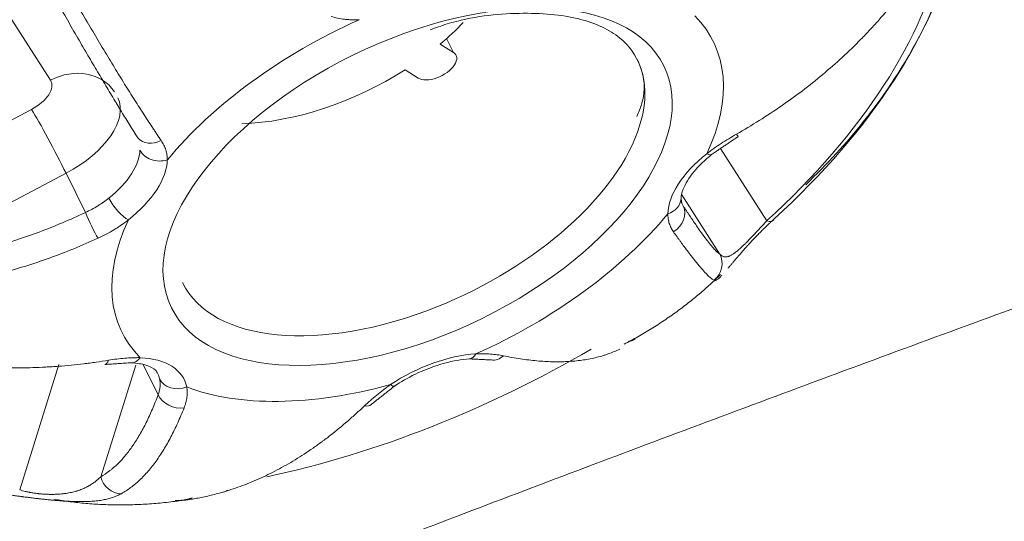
# Model space of a CAD drawing. Header units: millimetres. Extents: x 0 to 594, y 0 to 420.
# Tile 141 of 256: x 135.16 to 137.5, y 340.49 to 341.68. Entities that reach past the tile are written whole.
import ezdxf

# ---------------------------------------------------------------- set-up
doc = ezdxf.new("R2010")
doc.units = ezdxf.units.MM
doc.layers.add('1', color=7, linetype='Continuous', true_color=0xffffff)

msp = doc.modelspace()

# ---------------------------------------------------------------- linework, layer by layer
at = {"layer": '1', "color": 155, "linetype": 'Continuous', "lineweight": 13}
for p, q in [((135.2362, 341.5386), (135.0555, 341.8216)), ((136.1774, 341.6377), (136.1935, 341.605)), ((136.1623, 341.6246), (136.1935, 341.605)), ((136.1098, 341.5438), (136.0786, 341.5634)), ((134.6389, 341.178), (135.1914, 341.4693)), ((135.4389, 341.4091), (135.4438, 341.4018)), ((136.8663, 341.4106), (136.8701, 341.4049)), ((136.8278, 341.3762), (136.9378, 341.2041)), ((135.2733, 341.3175), (134.8676, 341.1036)), ((135.2733, 341.3175), (135.3192, 341.2241)), ((136.7343, 341.2565), (136.7344, 341.258)), ((136.8261, 341.1258), (136.7364, 341.2663)), ((136.7353, 341.2477), (136.7364, 341.2453)), ((136.7356, 341.2477), (136.7393, 341.2402)), ((135.1631, 340.5645), (135.2565, 340.8627)), ((135.4389, 340.8614), (135.3557, 340.5959)), ((135.4566, 340.8624), (135.4919, 340.7907))]:
    msp.add_line(p, q, dxfattribs=at)
for centre, major_axis, ratio, start_param, end_param in [((135.8722, 341.7659), (-1.3922, -0.6842), 0.534706, 3.106518, 6.283185), ((135.8815, 341.747), (1.3698, 0.6732), 0.534706, 0.191906, 2.945806), ((135.9095, 341.6901), (1.3944, 0.6853), 0.534706, 0.000072, 3.141567), ((135.8815, 341.747), (-1.3462, -0.6616), 0.534706, 3.577364, 5.847362), ((135.9002, 341.7091), (-1.372, -0.6743), 0.534706, 4.240142, 6.08033), ((135.9594, 341.5887), (1.3944, 0.6853), 0.534706, 1.365487, 3.093952), ((135.9842, 341.5381), (1.3716, 0.6741), 0.534706, 1.365487, 3.748385), ((135.9842, 341.5381), (1.3716, 0.6741), 0.534706, 5.660142, 6.283185), ((135.9907, 341.5248), (-1.3572, -0.667), 0.534706, 2.071541, 2.753828), ((135.9966, 341.5128), (1.3244, 0.6509), 0.534706, 5.213134, 5.89542), ((136.1085, 341.2853), (0.7027, 0.3453), 0.534706, 1.505762, 2.27241), ((135.8834, 341.7432), (0.4241, 0.2084), 0.534706, 5.144682, 5.319656), ((136.1085, 341.2853), (0.7027, 0.3453), 0.534706, 5.694552, 6.4612), ((136.1516, 341.5744), (-0.0482, -0.0237), 0.534706, 0.318289, 3.459882), ((136.0898, 341.3232), (0.5402, 0.2655), 0.534706, 5.815651, 6.283159), ((135.2828, 341.4438), (-0.1053, -0.0673), 0.843521, 3.141594, 4.61802), ((135.8834, 341.7432), (0.4241, 0.2084), 0.534706, 4.001824, 4.916675), ((135.1701, 341.5035), (0.0673, 0.0331), 0.534706, 4.765442, 6.343112), ((135.2167, 341.4087), (-0.1795, -0.0882), 0.534706, 1.62385, 3.141593), ((135.2379, 341.3745), (-0.0583, 0.1106), 0.044811, 4.147593, 5.718389), ((136.0898, 341.3232), (0.5402, 0.2655), 0.534706, 4.570795, 5.815651), ((135.483, 341.4325), (-0.0424, -0.0266), 0.813988, 0.128929, 1.449601), ((135.2633, 341.3139), (0.1795, 0.0882), 0.534706, 5.101059, 6.007496), ((135.4952, 341.3873), (0.05, -0.0015), 0.813128, 3.547856, 5.118653), ((135.2819, 341.2759), (-0.2244, -0.1103), 0.534706, 1.959466, 2.865903), ((136.935, 341.2947), (-0.2244, -0.1103), 0.534706, 5.101059, 6.007496), ((136.7767, 341.4018), (-0.0311, 0.0391), 0.320234, 2.541851, 3.150363), ((135.4029, 341.2446), (0.0311, -0.0391), 0.320234, 4.112647, 5.683443), ((136.6844, 341.2592), (-0.05, 0.0015), 0.813128, 1.97706, 3.11358), ((136.6952, 341.2168), (-0.0419, -0.0273), 0.870682, 1.501675, 3.038512), ((135.3334, 341.2013), (0.0213, -0.0452), 0.073095, 4.150242, 5.687079), ((136.1085, 341.2853), (0.7027, 0.3453), 0.534706, 2.552959, 3.319607), ((136.1085, 341.2853), (0.7027, 0.3453), 0.534706, 4.647354, 5.414002), ((136.9192, 341.242), (-0.0338, 0.0369), 0.405685, 2.516701, 3.256259), ((136.7821, 341.1024), (0.0238, 0.044), 0.995837, 4.304481, 5.694514), ((136.0898, 341.3232), (0.5402, 0.2655), 0.534706, 3.141665, 4.570795), ((135.431, 340.9168), (0.0023, 0.0499), 0.605774, 3.130251, 3.878563), ((135.3299, 340.7162), (-0.2244, -0.1103), 0.534706, 3.006663, 3.913101), ((135.9966, 341.5128), (1.3244, 0.6509), 0.534706, 4.274399, 4.848223), ((136.1564, 340.7256), (-0.2244, -0.1103), 0.534706, 4.053861, 4.960298), ((136.2284, 340.9259), (-0.0032, 0.0499), 0.517124, 3.130985, 3.816368), ((136.293, 340.9228), (0.009, 0.0492), 0.73574, 3.13499, 3.930279), ((135.3581, 340.9122), (-0.0074, 0.0494), 0.349053, 3.139122, 3.740146), ((135.3112, 340.7541), (0.1795, 0.0882), 0.534706, 6.148256, 6.281162), ((135.5415, 340.8473), (0.0489, 0.0103), 0.837358, 3.351067, 4.921863), ((136.1085, 341.2853), (0.7027, 0.3453), 0.534706, 3.600157, 4.366805), ((136.0255, 340.8528), (-0.0279, 0.0415), 0.207353, 2.563312, 3.155674), ((135.5372, 340.7995), (0.0469, -0.0173), 0.780488, 3.801218, 5.338055), ((135.9642, 340.8043), (-0.034, 0.0367), 0.493283, 2.550108, 3.149571), ((135.4011, 340.6046), (-0.0247, 0.0435), 0.916102, 1.271462, 2.661495), ((135.6341, 340.6073), (0.0135, -0.0481), 0.662198, 6.119071, 6.593572)]:
    msp.add_ellipse(centre, major_axis=major_axis, ratio=ratio, start_param=start_param, end_param=end_param, dxfattribs=at)
msp.add_ellipse((136.1085, 341.2853), major_axis=(-0.585, -0.2875), ratio=0.534706, dxfattribs=at)
for points, degree in [([(147.4321, 344.0518), (142.6597, 342.8448), (137.96, 341.3461), (133.3566, 339.5616), (128.8721, 337.5002), (124.528, 335.1733)], 5), ([(136.8078, 341.3627), (136.8701, 341.4049)], 1), ([(136.736, 341.2462), (136.7344, 341.258)], 1), ([(136.5991, 340.911), (136.7289, 340.9786), (136.828, 341.0767)], 2), ([(136.6101, 340.9178), (136.6188, 340.9193), (136.6263, 340.924)], 2), ([(135.3656, 340.8627), (135.4287, 340.8669)], 1), ([(136.2317, 340.876), (136.284, 340.8736)], 1), ([(135.9982, 340.7676), (136.0534, 340.8112)], 1), ([(135.2452, 340.5421), (135.3981, 340.5162), (135.5574, 340.541)], 2), ([(135.5423, 340.5393), (135.5571, 340.54), (135.5726, 340.5454)], 2)]:
    msp.add_open_spline(points, degree=degree, dxfattribs=at)
for points, knots in [([(137.0307, 341.2903), (137.0813, 341.3393), (137.1896, 341.4571), (137.3144, 341.6522), (137.3991, 341.8672), (137.4143, 342.0714), (137.3944, 342.2103), (137.3559, 342.2664), (137.3531, 342.2703)], [0, 0, 0, 0, 0.152262, 0.361692, 0.572416, 0.781875, 0.984655, 1, 1, 1, 1]), ([(136.8663, 341.4106), (136.8845, 341.421), (136.9025, 341.4318), (136.9378, 341.454), (136.9552, 341.4655), (136.9893, 341.4891), (137.0061, 341.5012), (137.039, 341.5262), (137.0551, 341.5391), (137.0867, 341.5655), (137.1022, 341.5791), (137.1325, 341.6071), (137.1473, 341.6214), (137.169, 341.6436), (137.1779, 341.6529), (137.1867, 341.6624), (137.1902, 341.6662), (137.192, 341.6681), (137.1972, 341.6739), (137.2145, 341.6932), (137.231, 341.7129), (137.2438, 341.729)], [0, 0, 0, 0, 0.125, 0.125, 0.25, 0.25, 0.375, 0.375, 0.5, 0.5, 0.625, 0.625, 0.75, 0.75, 0.8125, 0.828125, 0.828125, 0.84375, 0.84375, 0.875, 1, 1, 1, 1]), ([(135.4389, 341.4091), (135.4327, 341.419), (135.4264, 341.4292), (135.4133, 341.4503), (135.405, 341.4639), (135.3964, 341.4782), (135.3937, 341.4825), (135.3929, 341.4839), (135.3911, 341.4868), (135.3867, 341.494), (135.3752, 341.5131), (135.3642, 341.5315), (135.3493, 341.5566), (135.3417, 341.5695), (135.3263, 341.5958), (135.3184, 341.6093), (135.3023, 341.637), (135.2941, 341.6512), (135.2774, 341.6802), (135.269, 341.695), (135.2603, 341.7103)], [0, 0, 0, 0, 0.125, 0.125, 0.25, 0.28125, 0.28125, 0.296875, 0.296875, 0.3125, 0.375, 0.5, 0.5, 0.625, 0.625, 0.75, 0.75, 0.875, 0.875, 1, 1, 1, 1]), ([(135.306, 341.707), (135.3152, 341.6912), (135.3242, 341.6758), (135.3421, 341.6456), (135.3508, 341.6309), (135.3681, 341.6021), (135.3766, 341.5881), (135.3932, 341.5608), (135.4014, 341.5474), (135.4175, 341.5214), (135.4255, 341.5087), (135.4371, 341.4902), (135.442, 341.4826), (135.4468, 341.4751), (135.4487, 341.4722), (135.4496, 341.4707), (135.4525, 341.4662), (135.4619, 341.4516), (135.4729, 341.4347), (135.4819, 341.4212), (135.4854, 341.4159), (135.4872, 341.4132), (135.4925, 341.4053), (135.4959, 341.4002), (135.4994, 341.3951)], [0, 0, 0, 0, 0.125, 0.125, 0.25, 0.25, 0.375, 0.375, 0.5, 0.5, 0.625, 0.625, 0.6875, 0.703125, 0.703125, 0.71875, 0.71875, 0.75, 0.875, 0.90625, 0.90625, 0.9375, 0.9375, 1, 1, 1, 1]), ([(136.1381, 341.6585), (136.1517, 341.6636), (136.225, 341.6894), (136.3538, 341.7027), (136.4987, 341.6907), (136.5979, 341.6423), (136.6415, 341.5755), (136.6532, 341.51), (136.6338, 341.4628), (136.629, 341.4526)], [0, 0, 0, 0, 0.041188, 0.225899, 0.408633, 0.589524, 0.772847, 0.952956, 1, 1, 1, 1]), ([(135.9699, 341.6827), (135.9638, 341.6824), (135.9579, 341.6823), (135.9513, 341.6825), (135.9505, 341.6825), (135.9491, 341.6826), (135.9469, 341.6827), (135.9419, 341.683), (135.9376, 341.6834), (135.9292, 341.6843), (135.9184, 341.686), (135.9081, 341.6886), (135.9031, 341.6902)], [0, 0, 0, 0, 0.25, 0.25, 0.28125, 0.28125, 0.3125, 0.375, 0.5, 0.5, 0.75, 1, 1, 1, 1]), ([(135.4994, 341.3951), (135.5017, 341.3916), (135.5059, 341.3845), (135.5104, 341.3733), (135.5122, 341.3656), (135.5132, 341.3596), (135.5136, 341.3566), (135.5138, 341.3535), (135.5138, 341.3515), (135.5139, 341.3504), (135.5139, 341.3494)], [0, 0, 0, 0, 0.25, 0.5, 0.75, 0.75, 0.875, 0.9375, 0.9375, 1, 1, 1, 1]), ([(136.7954, 341.3639), (136.8008, 341.3681), (136.8063, 341.3722), (136.8128, 341.3768), (136.8135, 341.3773), (136.8149, 341.3783), (136.8171, 341.3798), (136.8222, 341.3833), (136.8266, 341.3863), (136.8355, 341.3921), (136.8476, 341.3997), (136.86, 341.407), (136.8663, 341.4106)], [0, 0, 0, 0, 0.25, 0.25, 0.28125, 0.28125, 0.3125, 0.375, 0.5, 0.5, 0.75, 1, 1, 1, 1]), ([(136.7344, 341.2577), (136.7341, 341.2639), (136.7381, 341.2808), (136.7613, 341.3208), (136.7907, 341.3486), (136.8079, 341.3627)], [0, 0, 0, 0, 0.277819, 0.65164, 1, 1, 1, 1]), ([(135.3192, 341.2241), (135.3243, 341.2265), (135.3343, 341.2314), (135.3438, 341.2369), (135.3508, 341.2413), (135.3543, 341.2435), (135.3577, 341.2458), (135.3594, 341.2469), (135.3599, 341.2473), (135.361, 341.2481), (135.3661, 341.2516), (135.3709, 341.2552), (135.375, 341.2585)], [0, 0, 0, 0, 0.25, 0.5, 0.5, 0.625, 0.6875, 0.6875, 0.71875, 0.71875, 0.75, 1, 1, 1, 1]), ([(136.7393, 341.2402), (136.7447, 341.232), (136.7499, 341.2241), (136.7599, 341.2091), (136.766, 341.2002), (136.7717, 341.192), (136.7733, 341.1895), (136.7739, 341.1887), (136.775, 341.1871), (136.7778, 341.1832), (136.7847, 341.1734), (136.7906, 341.1654), (136.7979, 341.1557), (136.8013, 341.1514), (136.8077, 341.1436), (136.8106, 341.1402), (136.8159, 341.1343), (136.8183, 341.1319), (136.8226, 341.1281), (136.8245, 341.1267), (136.8261, 341.1258)], [0, 0, 0, 0, 0.125, 0.125, 0.25, 0.28125, 0.28125, 0.296875, 0.296875, 0.3125, 0.375, 0.5, 0.5, 0.625, 0.625, 0.75, 0.75, 0.875, 0.875, 1, 1, 1, 1]), ([(134.8676, 341.1036), (134.8869, 341.1047), (134.9062, 341.1064), (134.9303, 341.1091), (134.9352, 341.1097), (134.9424, 341.1106), (134.9448, 341.1109), (134.9497, 341.1115), (134.9617, 341.1132), (134.9738, 341.115), (135.0026, 341.1199), (135.0217, 341.1236), (135.0597, 341.1319), (135.0786, 341.1366), (135.1163, 341.1468), (135.135, 341.1524), (135.1723, 341.1644), (135.1909, 341.1709), (135.2278, 341.1846), (135.2462, 341.192), (135.2828, 341.2074), (135.3011, 341.2156), (135.3192, 341.2241)], [0, 0, 0, 0, 0.125, 0.125, 0.15625, 0.15625, 0.171875, 0.171875, 0.1875, 0.25, 0.25, 0.375, 0.375, 0.5, 0.5, 0.625, 0.625, 0.75, 0.75, 0.875, 0.875, 1, 1, 1, 1]), ([(135.4215, 341.2067), (135.4161, 341.2025), (135.4106, 341.1985), (135.4041, 341.194), (135.4033, 341.1935), (135.4019, 341.1925), (135.3997, 341.1911), (135.3945, 341.1877), (135.39, 341.1849), (135.381, 341.1794), (135.3686, 341.1724), (135.3557, 341.166), (135.3492, 341.163)], [0, 0, 0, 0, 0.25, 0.25, 0.28125, 0.28125, 0.3125, 0.375, 0.5, 0.5, 0.75, 1, 1, 1, 1]), ([(136.7161, 341.1785), (136.714, 341.1814), (136.7103, 341.1876), (136.7062, 341.1979), (136.7045, 341.2053), (136.7037, 341.2111), (136.7033, 341.2141), (136.7031, 341.2171), (136.7031, 341.2192), (136.703, 341.2202), (136.703, 341.2212)], [0, 0, 0, 0, 0.25, 0.5, 0.75, 0.75, 0.875, 0.9375, 0.9375, 1, 1, 1, 1]), ([(136.8261, 341.1258), (136.827, 341.1249), (136.8288, 341.1231), (136.8306, 341.1217), (136.8326, 341.1205), (136.8336, 341.12), (136.8357, 341.1192), (136.8368, 341.119), (136.8391, 341.1186), (136.8404, 341.1186), (136.843, 341.1188), (136.8443, 341.119), (136.8462, 341.1195), (136.8466, 341.1197), (136.8473, 341.1199), (136.8485, 341.1203), (136.8505, 341.1211), (136.8531, 341.1224), (136.8559, 341.124), (136.8579, 341.1253), (136.8595, 341.1264), (136.86, 341.1267), (136.8609, 341.1273), (136.8611, 341.1275), (136.8617, 341.1279), (136.8631, 341.129), (136.8646, 341.1301), (136.8671, 341.1321), (136.8684, 341.1331), (136.8711, 341.1354), (136.8725, 341.1366), (136.8747, 341.1386), (136.8758, 341.1396), (136.8772, 341.1409), (136.8778, 341.1414), (136.8782, 341.1418), (136.8784, 341.142), (136.8802, 341.1437), (136.8819, 341.1453), (136.8854, 341.1487), (136.8872, 341.1505), (136.89, 341.1533), (136.8915, 341.1547), (136.8932, 341.1565), (136.894, 341.1572), (136.8945, 341.1577), (136.8947, 341.158), (136.897, 341.1603), (136.9011, 341.1646), (136.9053, 341.169), (136.908, 341.1718), (136.9088, 341.1727), (136.9096, 341.1735), (136.9102, 341.1741), (136.9104, 341.1744), (136.9112, 341.1752), (136.9121, 341.1761), (136.9129, 341.177), (136.9134, 341.1775), (136.9137, 341.1778), (136.9161, 341.1804), (136.9182, 341.1827), (136.9223, 341.1871), (136.9243, 341.1893), (136.9273, 341.1926), (136.9288, 341.1942), (136.9303, 341.1958), (136.9312, 341.1969), (136.9317, 341.1974), (136.9341, 341.2), (136.936, 341.2021), (136.9378, 341.2041)], [0, 0, 0, 0, 0.0625, 0.125, 0.125, 0.1875, 0.1875, 0.25, 0.25, 0.3125, 0.3125, 0.375, 0.375, 0.390625, 0.390625, 0.40625, 0.4375, 0.46875, 0.5, 0.53125, 0.53125, 0.546875, 0.546875, 0.554688, 0.554688, 0.5625, 0.59375, 0.59375, 0.625, 0.625, 0.65625, 0.65625, 0.671875, 0.679688, 0.683594, 0.683594, 0.6875, 0.6875, 0.71875, 0.71875, 0.75, 0.75, 0.765625, 0.773438, 0.777344, 0.777344, 0.78125, 0.78125, 0.8125, 0.84375, 0.84375, 0.851563, 0.855469, 0.855469, 0.859375, 0.859375, 0.867188, 0.871094, 0.871094, 0.875, 0.875, 0.90625, 0.90625, 0.9375, 0.9375, 0.953125, 0.960938, 0.960938, 0.96875, 0.96875, 1, 1, 1, 1]), ([(136.9552, 341.2084), (136.9525, 341.206), (136.9498, 341.2035), (136.9464, 341.2003), (136.9457, 341.1997), (136.9444, 341.1984), (136.9437, 341.1978), (136.9416, 341.1958), (136.9375, 341.1919), (136.9334, 341.1879), (136.9279, 341.1825), (136.9251, 341.1797), (136.9217, 341.1763), (136.9206, 341.1752), (136.9196, 341.1742), (136.9189, 341.1735), (136.9185, 341.1731), (136.9168, 341.1714), (136.9154, 341.1699), (136.9113, 341.1657), (136.906, 341.1601), (136.9008, 341.1546), (136.897, 341.1505), (136.895, 341.1484), (136.8932, 341.1464), (136.8919, 341.145), (136.8913, 341.1443), (136.8882, 341.1409), (136.8858, 341.1383), (136.8812, 341.1331), (136.879, 341.1306), (136.8747, 341.1256), (136.8726, 341.1232), (136.8701, 341.1203), (136.8696, 341.1197), (136.8686, 341.1186), (136.8681, 341.118), (136.8667, 341.1163), (136.8657, 341.1152), (136.863, 341.1119), (136.8612, 341.1098), (136.8578, 341.1058), (136.8546, 341.1019), (136.8516, 341.0984), (136.8495, 341.0958), (136.8488, 341.095), (136.8478, 341.0937), (136.8474, 341.0933), (136.8467, 341.0925), (136.8464, 341.0921), (136.8461, 341.0918)], [0, 0, 0, 0, 0.0625, 0.0625, 0.078125, 0.078125, 0.09375, 0.09375, 0.125, 0.1875, 0.1875, 0.25, 0.25, 0.265625, 0.273437, 0.273437, 0.28125, 0.28125, 0.3125, 0.3125, 0.375, 0.4375, 0.4375, 0.46875, 0.484375, 0.484375, 0.5, 0.5, 0.5625, 0.5625, 0.625, 0.625, 0.6875, 0.6875, 0.703125, 0.703125, 0.71875, 0.71875, 0.75, 0.75, 0.8125, 0.8125, 0.875, 0.9375, 0.9375, 0.96875, 0.96875, 0.984375, 0.984375, 1, 1, 1, 1]), ([(135.3492, 341.163), (135.3301, 341.1543), (135.3109, 341.146), (135.2724, 341.1302), (135.253, 341.1228), (135.2142, 341.1088), (135.1947, 341.1022), (135.1555, 341.09), (135.1358, 341.0844), (135.0963, 341.0741), (135.0764, 341.0694), (135.0365, 341.0609), (135.0165, 341.0572), (134.9863, 341.0524), (134.9737, 341.0506), (134.961, 341.0489), (134.9559, 341.0483), (134.9534, 341.048), (134.9458, 341.0471), (134.9205, 341.0442), (134.8952, 341.0422), (134.875, 341.0412)], [0, 0, 0, 0, 0.125, 0.125, 0.25, 0.25, 0.375, 0.375, 0.5, 0.5, 0.625, 0.625, 0.75, 0.75, 0.8125, 0.828125, 0.828125, 0.84375, 0.84375, 0.875, 1, 1, 1, 1]), ([(136.8129, 341.0632), (136.811, 341.064), (136.8089, 341.0653), (136.804, 341.069), (136.8013, 341.0714), (136.7954, 341.0772), (136.7921, 341.0806), (136.7851, 341.0884), (136.7813, 341.0928), (136.7731, 341.1026), (136.7688, 341.108), (136.7619, 341.1168), (136.7589, 341.1206), (136.7559, 341.1246), (136.7546, 341.1262), (136.754, 341.127), (136.7521, 341.1294), (136.7458, 341.1378), (136.7378, 341.1486), (136.7307, 341.1583), (136.7278, 341.1622), (136.7264, 341.1642), (136.722, 341.1702), (136.7191, 341.1743), (136.7161, 341.1785)], [0, 0, 0, 0, 0.125, 0.125, 0.25, 0.25, 0.375, 0.375, 0.5, 0.5, 0.625, 0.625, 0.6875, 0.703125, 0.703125, 0.71875, 0.71875, 0.75, 0.875, 0.90625, 0.90625, 0.9375, 0.9375, 1, 1, 1, 1]), ([(136.8315, 341.0749), (136.8314, 341.0747), (136.8312, 341.0746), (136.8309, 341.0742), (136.8306, 341.0739), (136.8296, 341.0728), (136.8288, 341.072), (136.8266, 341.0698), (136.8252, 341.0685), (136.8227, 341.0663), (136.8215, 341.0655), (136.8194, 341.0641), (136.8185, 341.0636), (136.8167, 341.0629), (136.8158, 341.0628), (136.8143, 341.0628), (136.8135, 341.0629), (136.8129, 341.0632)], [0, 0, 0, 0, 0.016178, 0.016178, 0.038041, 0.038041, 0.125492, 0.125492, 0.300394, 0.300394, 0.475295, 0.475295, 0.650197, 0.650197, 0.825098, 0.825098, 1, 1, 1, 1]), ([(134.8888, 340.8802), (134.9094, 340.8762), (134.9299, 340.8726), (134.9709, 340.8665), (134.9913, 340.8639), (135.0321, 340.8597), (135.0525, 340.8581), (135.0932, 340.8557), (135.1135, 340.855), (135.1541, 340.8544), (135.1743, 340.8546), (135.2047, 340.8556), (135.2173, 340.8561), (135.2299, 340.8569), (135.2349, 340.8572), (135.2375, 340.8573), (135.245, 340.8578), (135.2702, 340.8596), (135.3001, 340.8625), (135.3249, 340.8656), (135.3347, 340.8669), (135.3397, 340.8676), (135.3544, 340.8697), (135.3642, 340.8712), (135.374, 340.8728)], [0, 0, 0, 0, 0.125, 0.125, 0.25, 0.25, 0.375, 0.375, 0.5, 0.5, 0.625, 0.625, 0.6875, 0.703125, 0.703125, 0.71875, 0.71875, 0.75, 0.875, 0.90625, 0.90625, 0.9375, 0.9375, 1, 1, 1, 1]), ([(135.374, 340.8728), (135.3808, 340.8739), (135.394, 340.8758), (135.4133, 340.8779), (135.4256, 340.8786), (135.4347, 340.8789), (135.4393, 340.879), (135.4437, 340.879), (135.4467, 340.879), (135.4481, 340.8789), (135.4496, 340.8789)], [0, 0, 0, 0, 0.25, 0.5, 0.75, 0.75, 0.875, 0.9375, 0.9375, 1, 1, 1, 1]), ([(136.247, 340.888), (136.2531, 340.8882), (136.259, 340.8883), (136.2655, 340.8883), (136.2663, 340.8883), (136.2677, 340.8882), (136.2699, 340.8882), (136.2749, 340.888), (136.279, 340.8878), (136.2872, 340.8872), (136.2978, 340.8861), (136.3076, 340.8844), (136.3123, 340.8834)], [0, 0, 0, 0, 0.25, 0.25, 0.28125, 0.28125, 0.3125, 0.375, 0.5, 0.5, 0.75, 1, 1, 1, 1]), ([(136.3123, 340.8834), (136.3261, 340.8806), (136.3395, 340.8782), (136.366, 340.8742), (136.3789, 340.8726), (136.4043, 340.8703), (136.4168, 340.8696), (136.4411, 340.869), (136.453, 340.8692), (136.4762, 340.8704), (136.4875, 340.8714), (136.5095, 340.8745), (136.5203, 340.8765), (136.5359, 340.8802), (136.5423, 340.8818), (136.5486, 340.8837), (136.5511, 340.8845), (136.5523, 340.8849), (136.556, 340.8861), (136.5683, 340.8902), (136.58, 340.8951), (136.589, 340.8995)], [0, 0, 0, 0, 0.125, 0.125, 0.25, 0.25, 0.375, 0.375, 0.5, 0.5, 0.625, 0.625, 0.75, 0.75, 0.8125, 0.828125, 0.828125, 0.84375, 0.84375, 0.875, 1, 1, 1, 1]), ([(135.4287, 340.8669), (135.4423, 340.8657), (135.4676, 340.862), (135.4858, 340.8506), (135.4896, 340.8444), (135.4897, 340.8419)], [0, 0, 0, 0, 0.331775, 0.741787, 1, 1, 1, 1]), ([(136.0534, 340.8112), (136.0692, 340.8218), (136.1069, 340.8436), (136.1712, 340.8677), (136.2125, 340.8747), (136.2316, 340.876)], [0, 0, 0, 0, 0.282998, 0.663147, 1, 1, 1, 1]), ([(135.4919, 340.7907), (135.4931, 340.7939), (135.4951, 340.8004), (135.4962, 340.8068), (135.4966, 340.8116), (135.4968, 340.814), (135.4968, 340.8164), (135.4967, 340.8175), (135.4967, 340.8179), (135.4967, 340.8187), (135.4965, 340.8222), (135.4961, 340.8257), (135.4954, 340.8286)], [0, 0, 0, 0, 0.25, 0.5, 0.5, 0.625, 0.6875, 0.6875, 0.71875, 0.71875, 0.75, 1, 1, 1, 1]), ([(135.5601, 340.8093), (135.5608, 340.8055), (135.5611, 340.8015), (135.5612, 340.7969), (135.5612, 340.7964), (135.5612, 340.7954), (135.5612, 340.7948), (135.5612, 340.7933), (135.561, 340.7902), (135.5608, 340.7871), (135.56, 340.7808), (135.5583, 340.7724), (135.5555, 340.7639), (135.5538, 340.7596)], [0, 0, 0, 0, 0.25, 0.25, 0.28125, 0.28125, 0.3125, 0.3125, 0.375, 0.5, 0.5, 0.75, 1, 1, 1, 1]), ([(135.9824, 340.7645), (135.9869, 340.7688), (135.9962, 340.7774), (136.0112, 340.7901), (136.0218, 340.7985), (136.03, 340.8047), (136.0341, 340.8077), (136.0384, 340.8108), (136.0413, 340.8128), (136.0427, 340.8138), (136.0442, 340.8148)], [0, 0, 0, 0, 0.25, 0.5, 0.75, 0.75, 0.875, 0.9375, 0.9375, 1, 1, 1, 1]), ([(135.3557, 340.5959), (135.3628, 340.5999), (135.3696, 340.6044), (135.378, 340.6109), (135.3797, 340.6122), (135.3822, 340.6142), (135.383, 340.6149), (135.3847, 340.6163), (135.3888, 340.6198), (135.3929, 340.6236), (135.4024, 340.6329), (135.4086, 340.6397), (135.4206, 340.6541), (135.4264, 340.6619), (135.4377, 340.6783), (135.4432, 340.687), (135.4538, 340.7053), (135.459, 340.7149), (135.4689, 340.7351), (135.4737, 340.7456), (135.4831, 340.7675), (135.4876, 340.7789), (135.4919, 340.7907)], [0, 0, 0, 0, 0.125, 0.125, 0.15625, 0.15625, 0.171875, 0.171875, 0.1875, 0.25, 0.25, 0.375, 0.375, 0.5, 0.5, 0.625, 0.625, 0.75, 0.75, 0.875, 0.875, 1, 1, 1, 1]), ([(135.5538, 340.7596), (135.5488, 340.7472), (135.5437, 340.7353), (135.5332, 340.7123), (135.5279, 340.7013), (135.5168, 340.6802), (135.5111, 340.6701), (135.4994, 340.6509), (135.4933, 340.6418), (135.481, 340.6246), (135.4746, 340.6165), (135.4615, 340.6014), (135.4548, 340.5944), (135.4445, 340.5846), (135.4401, 340.5807), (135.4357, 340.577), (135.4339, 340.5755), (135.433, 340.5748), (135.4303, 340.5727), (135.4213, 340.5658), (135.4121, 340.5598), (135.4046, 340.5556)], [0, 0, 0, 0, 0.125, 0.125, 0.25, 0.25, 0.375, 0.375, 0.5, 0.5, 0.625, 0.625, 0.75, 0.75, 0.8125, 0.828125, 0.828125, 0.84375, 0.84375, 0.875, 1, 1, 1, 1]), ([(135.6422, 340.5583), (135.6573, 340.5626), (135.6722, 340.5674), (135.7018, 340.5782), (135.7166, 340.5842), (135.7458, 340.5972), (135.7603, 340.6043), (135.7891, 340.6195), (135.8035, 340.6277), (135.8319, 340.6451), (135.846, 340.6543), (135.867, 340.6689), (135.8758, 340.6751), (135.8844, 340.6816), (135.8879, 340.6842), (135.8897, 340.6855), (135.8949, 340.6894), (135.9121, 340.7027), (135.9325, 340.7195), (135.9493, 340.7342), (135.9559, 340.7401), (135.9593, 340.7431), (135.9692, 340.7521), (135.9758, 340.7583), (135.9824, 340.7645)], [0, 0, 0, 0, 0.125, 0.125, 0.25, 0.25, 0.375, 0.375, 0.5, 0.5, 0.625, 0.625, 0.6875, 0.703125, 0.703125, 0.71875, 0.71875, 0.75, 0.875, 0.90625, 0.90625, 0.9375, 0.9375, 1, 1, 1, 1]), ([(135.1631, 340.5645), (135.1652, 340.5639), (135.1673, 340.5633), (135.1717, 340.5621), (135.174, 340.5615), (135.1789, 340.5604), (135.1815, 340.5598), (135.1845, 340.5592), (135.1848, 340.5591), (135.1855, 340.559), (135.1859, 340.5589), (135.1869, 340.5587), (135.189, 340.5584), (135.1911, 340.558), (135.1953, 340.5573), (135.1983, 340.5569), (135.2028, 340.5563), (135.2043, 340.5561), (135.2066, 340.5558), (135.2074, 340.5557), (135.2089, 340.5555), (135.2101, 340.5554), (135.2113, 340.5553), (135.2121, 340.5552), (135.2125, 340.5552), (135.2136, 340.5551), (135.216, 340.5549), (135.2183, 340.5547), (135.2229, 340.5544), (135.226, 340.5542), (135.2305, 340.5541), (135.232, 340.554), (135.2343, 340.554), (135.235, 340.554), (135.2365, 340.5539), (135.2373, 340.5539), (135.2388, 340.5539), (135.2395, 340.5539), (135.241, 340.5539), (135.2431, 340.554), (135.2452, 340.554), (135.2494, 340.5541), (135.2521, 340.5543), (135.2574, 340.5546), (135.26, 340.5548), (135.2631, 340.5551), (135.2638, 340.5552), (135.265, 340.5553), (135.2668, 340.5555), (135.2686, 340.5557), (135.2722, 340.5562), (135.2745, 340.5565), (135.2789, 340.5572), (135.281, 340.5576), (135.2852, 340.5585), (135.2893, 340.5594), (135.2931, 340.5604), (135.296, 340.5612), (135.2969, 340.5614), (135.2983, 340.5618), (135.2992, 340.5621), (135.3019, 340.563), (135.3058, 340.5643), (135.3091, 340.5655), (135.3139, 340.5674), (135.317, 340.5688), (135.3228, 340.5716), (135.3256, 340.5731), (135.3309, 340.5762), (135.3335, 340.5778), (135.3372, 340.5803), (135.3384, 340.5812), (135.3407, 340.5829), (135.3419, 340.5837), (135.3453, 340.5864), (135.3475, 340.5882), (135.3517, 340.592), (135.3538, 340.5939), (135.3557, 340.5959)], [0, 0, 0, 0, 0.03125, 0.03125, 0.0625, 0.0625, 0.09375, 0.09375, 0.097656, 0.097656, 0.101563, 0.101563, 0.109375, 0.125, 0.125, 0.15625, 0.15625, 0.171875, 0.171875, 0.179688, 0.179688, 0.1875, 0.191406, 0.191406, 0.195313, 0.195313, 0.203125, 0.21875, 0.21875, 0.25, 0.25, 0.265625, 0.265625, 0.273438, 0.273438, 0.28125, 0.28125, 0.289063, 0.289063, 0.296875, 0.3125, 0.3125, 0.34375, 0.34375, 0.375, 0.375, 0.382813, 0.382813, 0.390625, 0.40625, 0.40625, 0.4375, 0.4375, 0.46875, 0.46875, 0.5, 0.53125, 0.53125, 0.546875, 0.546875, 0.554688, 0.5625, 0.59375, 0.625, 0.625, 0.6875, 0.6875, 0.75, 0.75, 0.8125, 0.8125, 0.84375, 0.84375, 0.875, 0.875, 0.9375, 0.9375, 1, 1, 1, 1]), ([(135.4046, 340.5556), (135.4018, 340.5541), (135.3988, 340.5526), (135.3928, 340.5499), (135.3896, 340.5486), (135.3829, 340.5462), (135.3794, 340.5451), (135.3721, 340.5431), (135.3683, 340.5422), (135.3604, 340.5406), (135.3562, 340.5399), (135.3496, 340.5389), (135.3451, 340.5384), (135.338, 340.5377), (135.333, 340.5373), (135.3298, 340.5372), (135.3291, 340.5371), (135.3278, 340.5371), (135.3259, 340.537), (135.3212, 340.5368), (135.3143, 340.5366), (135.3057, 340.5366), (135.2997, 340.5367), (135.2935, 340.5368), (135.2903, 340.5369), (135.2854, 340.5371), (135.2838, 340.5372), (135.2813, 340.5373), (135.2804, 340.5374), (135.2787, 340.5374), (135.2745, 340.5377), (135.2702, 340.5379), (135.2631, 340.5384), (135.2595, 340.5387), (135.254, 340.5391), (135.2513, 340.5393), (135.2485, 340.5396), (135.2466, 340.5398), (135.2456, 340.5398), (135.2409, 340.5403), (135.2333, 340.541), (135.2256, 340.5418), (135.2179, 340.5426), (135.214, 340.543), (135.2091, 340.5436), (135.2081, 340.5437), (135.2061, 340.5439), (135.2032, 340.5443), (135.2003, 340.5446), (135.1946, 340.5453), (135.187, 340.5462), (135.1797, 340.5472), (135.1742, 340.5479), (135.1724, 340.5481), (135.1702, 340.5484), (135.1697, 340.5484), (135.1688, 340.5486), (135.1675, 340.5487), (135.1627, 340.5494), (135.1584, 340.5499), (135.1519, 340.5508), (135.1455, 340.5517), (135.1395, 340.5526), (135.1366, 340.553)], [0, 0, 0, 0, 0.0625, 0.0625, 0.125, 0.125, 0.1875, 0.1875, 0.25, 0.25, 0.3125, 0.3125, 0.34375, 0.375, 0.40625, 0.40625, 0.414063, 0.414063, 0.421875, 0.4375, 0.46875, 0.5, 0.53125, 0.53125, 0.5625, 0.5625, 0.578125, 0.578125, 0.585938, 0.585938, 0.59375, 0.625, 0.625, 0.65625, 0.65625, 0.671875, 0.679688, 0.679688, 0.6875, 0.6875, 0.71875, 0.75, 0.75, 0.78125, 0.78125, 0.789063, 0.789063, 0.796875, 0.8125, 0.8125, 0.84375, 0.875, 0.875, 0.890625, 0.890625, 0.894531, 0.894531, 0.898438, 0.90625, 0.9375, 0.9375, 0.96875, 1, 1, 1, 1]), ([(135.5328, 340.5393), (135.5331, 340.5393), (135.5334, 340.5392), (135.534, 340.5392), (135.5356, 340.5392), (135.5387, 340.5392), (135.5434, 340.5393), (135.5486, 340.5396), (135.5523, 340.54), (135.5552, 340.5403), (135.5567, 340.5404), (135.5582, 340.5406), (135.5592, 340.5407), (135.5597, 340.5408), (135.5623, 340.5411), (135.5645, 340.5414), (135.571, 340.5423), (135.5755, 340.5431), (135.5848, 340.5447), (135.5896, 340.5456), (135.5996, 340.5477), (135.6046, 340.5488), (135.615, 340.5512), (135.6203, 340.5525), (135.6312, 340.5553), (135.6367, 340.5568), (135.6422, 340.5583)], [0, 0, 0, 0, 0.014106, 0.014106, 0.029273, 0.089944, 0.150614, 0.211285, 0.271955, 0.271955, 0.30229, 0.317458, 0.317458, 0.332626, 0.332626, 0.393296, 0.393296, 0.514637, 0.514637, 0.635978, 0.635978, 0.757318, 0.757318, 0.878659, 0.878659, 1, 1, 1, 1])]:
    msp.add_open_spline(points, degree=3, knots=knots, dxfattribs=at)

doc.saveas('drawing.dxf')
